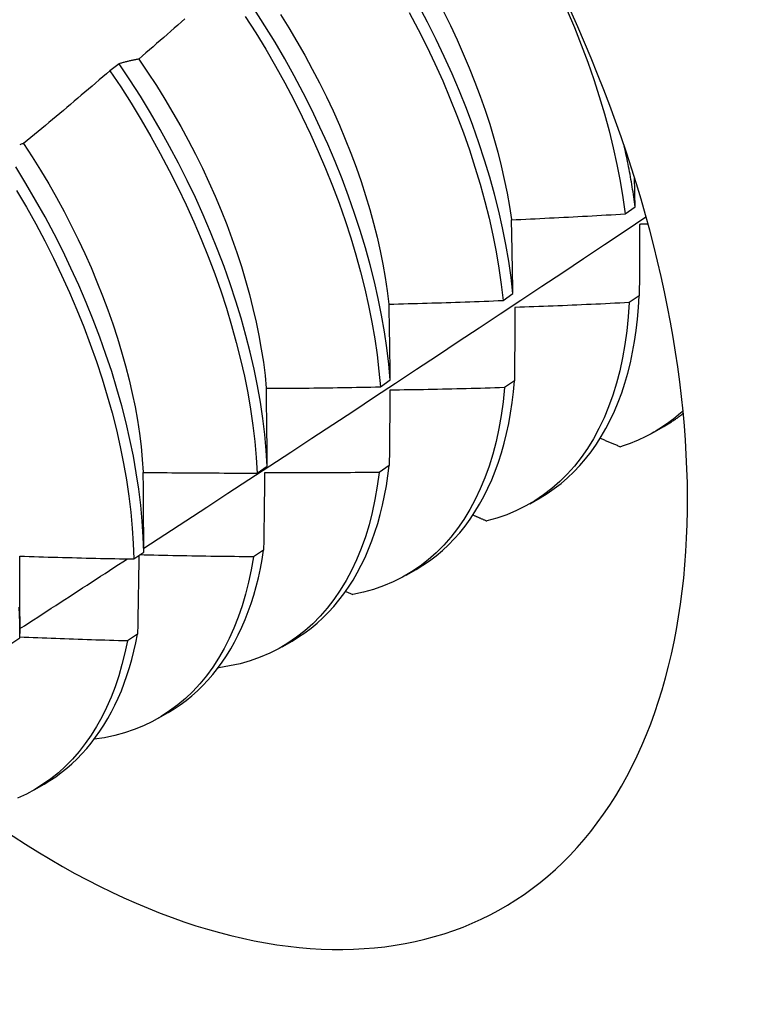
# Model space of a CAD drawing. Header units: inches. Extents: x 168.6 to 197.3, y 53.8 to 105.3.
# Tile 14 of 28: x 176.732 to 176.935, y 70.29 to 70.567. Entities that reach past the tile are written whole.
import ezdxf

# ---------------------------------------------------------------- set-up
doc = ezdxf.new("R2010")
doc.units = ezdxf.units.IN
doc.header["$MEASUREMENT"] = 0
doc.layers.add('Visible Edges(ANSI)', color=7, linetype='Continuous', lineweight=25)

msp = doc.modelspace()

# ---------------------------------------------------------------- linework, layer by layer
at = {"layer": 'Visible Edges(ANSI)'}
for p, q in [((176.76027, 70.5545), (176.75769, 70.55254)), ((176.90234, 70.51236), (176.90511, 70.51433)), ((176.86803, 70.48803), (176.8708, 70.49)), ((176.90627, 70.48936), (176.90345, 70.48743)), ((176.8336, 70.46377), (176.83638, 70.46572)), ((176.87124, 70.46546), (176.86841, 70.46354)), ((176.91039, 70.45103), (176.9132, 70.45266)), ((176.79905, 70.43956), (176.80184, 70.44152)), ((176.83609, 70.44165), (176.83325, 70.43973)), ((176.87559, 70.43094), (176.87841, 70.43257)), ((176.76438, 70.41543), (176.76718, 70.41738)), ((176.80083, 70.41793), (176.79797, 70.41602)), ((176.8408, 70.41085), (176.84361, 70.41247)), ((176.82386, 70.40633), (176.82587, 70.40542)), ((176.73242, 70.39923), (176.73241, 70.39449)), ((176.72959, 70.39137), (176.7324, 70.39331)), ((176.76544, 70.3943), (176.76258, 70.3924)), ((176.806, 70.39076), (176.80881, 70.39238)), ((176.78812, 70.38494), (176.78823, 70.38489)), ((176.7712, 70.37067), (176.77401, 70.37229)), ((176.7364, 70.35058), (176.73921, 70.3522))]:
    msp.add_line(p, q, dxfattribs=at)
at = {"layer": 'Visible Edges(ANSI)', "flags": 128}
for points in [[(176.83638, 70.46572), (176.83598, 70.47017), (176.83544, 70.47468), (176.83477, 70.47926), (176.83396, 70.48389), (176.83302, 70.48856), (176.83195, 70.49328), (176.83075, 70.49804), (176.82942, 70.50283), (176.82796, 70.50765), (176.82638, 70.51248), (176.82467, 70.51733), (176.82284, 70.52218), (176.82088, 70.52704), (176.81881, 70.53189), (176.81662, 70.53673), (176.81432, 70.54155), (176.81191, 70.54635), (176.80939, 70.55112), (176.80676, 70.55585), (176.80403, 70.56055), (176.8012, 70.5652), (176.79827, 70.56979)], [(176.8708, 70.49), (176.87027, 70.49451), (176.86961, 70.49908), (176.86881, 70.5037), (176.86788, 70.50838), (176.86682, 70.51309), (176.86562, 70.51785), (176.8643, 70.52264), (176.86285, 70.52745), (176.86127, 70.53228), (176.85957, 70.53713), (176.85775, 70.54198), (176.8558, 70.54684), (176.85374, 70.55169), (176.85155, 70.55653), (176.84926, 70.56136), (176.84685, 70.56616), (176.84434, 70.57093)], [(176.85133, 70.56914), (176.85326, 70.56521), (176.85512, 70.56126), (176.85688, 70.5573), (176.85855, 70.55334), (176.86012, 70.54938), (176.86161, 70.54542), (176.86299, 70.54147), (176.86428, 70.53753), (176.86546, 70.53361), (176.86654, 70.52972), (176.86752, 70.52585), (176.86839, 70.52201), (176.86915, 70.5182), (176.86981, 70.51444), (176.87036, 70.51072)], [(176.88601, 70.5695), (176.88806, 70.56465), (176.88999, 70.5598), (176.8918, 70.55494), (176.89348, 70.5501), (176.89504, 70.54527), (176.89647, 70.54046), (176.89778, 70.53567), (176.89895, 70.53092), (176.9, 70.52621), (176.90091, 70.52154), (176.90169, 70.51692), (176.90234, 70.51236)], [(176.77873, 70.56714), (176.77774, 70.56627), (176.77675, 70.56539), (176.77576, 70.56452), (176.77476, 70.56365), (176.77377, 70.56277), (176.77278, 70.5619), (176.77178, 70.56103), (176.77079, 70.56016), (176.76979, 70.5593), (176.7688, 70.55843), (176.7678, 70.55756), (176.7668, 70.5567), (176.7658, 70.55583)], [(176.79569, 70.56782), (176.7986, 70.56322), (176.80143, 70.55857), (176.80415, 70.55387), (176.80677, 70.54914), (176.80928, 70.54436), (176.81169, 70.53956), (176.81398, 70.53474), (176.81616, 70.5299), (176.81822, 70.52505), (176.82017, 70.52019), (176.82199, 70.51534), (176.82369, 70.51049), (176.82527, 70.50566), (176.82671, 70.50084), (176.82803, 70.49606), (176.82923, 70.4913), (176.83029, 70.48658), (176.83121, 70.48191), (176.83201, 70.47728), (176.83267, 70.47272), (176.8332, 70.46821), (176.8336, 70.46377)], [(176.80554, 70.56838), (176.80789, 70.56459), (176.81017, 70.56077), (176.81236, 70.55691), (176.81448, 70.55302), (176.81651, 70.54911), (176.81846, 70.54518), (176.82031, 70.54124), (176.82208, 70.53729), (176.82375, 70.53333), (176.82532, 70.52937), (176.82679, 70.52542), (176.82817, 70.52147), (176.82944, 70.51753), (176.83062, 70.51362), (176.83169, 70.50972), (176.83266, 70.50585), (176.83354, 70.502), (176.8343, 70.4982), (176.83497, 70.49443), (176.83554, 70.4907), (176.836, 70.48702)], [(176.84172, 70.56894), (176.84423, 70.56417), (176.84663, 70.55937), (176.84891, 70.55454), (176.85109, 70.5497), (176.85314, 70.54485), (176.85508, 70.53999), (176.85689, 70.53514), (176.85859, 70.53029), (176.86015, 70.52546), (176.86159, 70.52065), (176.86291, 70.51586), (176.86409, 70.51111), (176.86514, 70.5064), (176.86606, 70.50172), (176.86685, 70.4971), (176.86751, 70.49254), (176.86803, 70.48803)], [(176.7658, 70.55583), (176.76556, 70.55579), (176.76533, 70.55574), (176.76509, 70.5557), (176.76485, 70.55565), (176.76462, 70.5556), (176.76438, 70.55555), (176.76415, 70.5555), (176.76392, 70.55545), (176.76368, 70.5554), (176.76345, 70.55535), (176.76322, 70.55529), (176.76299, 70.55524), (176.76276, 70.55518), (176.76253, 70.55512), (176.7623, 70.55507), (176.76207, 70.55501), (176.76184, 70.55495), (176.76162, 70.55489), (176.76139, 70.55483), (176.76117, 70.55476), (176.76094, 70.5547), (176.76072, 70.55463), (176.76049, 70.55457), (176.76027, 70.5545)], [(176.76577, 70.5558), (176.76828, 70.5521), (176.77072, 70.54836), (176.77307, 70.54458), (176.77535, 70.54076), (176.77755, 70.5369), (176.77967, 70.53302), (176.78169, 70.52912), (176.78363, 70.52519), (176.78547, 70.52125), (176.78723, 70.51729), (176.78889, 70.51333), (176.79046, 70.50937), (176.79193, 70.50541), (176.79331, 70.50146), (176.79459, 70.49752), (176.79578, 70.49359), (176.79686, 70.48969), (176.79784, 70.48581), (176.79873, 70.48197), (176.79951, 70.47816), (176.80018, 70.47438), (176.80076, 70.47066), (176.80122, 70.46698), (176.80158, 70.46335)], [(176.75769, 70.55254), (176.75669, 70.55167), (176.75569, 70.55081), (176.75469, 70.54995), (176.75368, 70.54909), (176.75268, 70.54824), (176.75167, 70.54738), (176.75067, 70.54652), (176.74966, 70.54567), (176.74865, 70.54481), (176.74765, 70.54396), (176.74664, 70.54311), (176.74563, 70.54226), (176.74462, 70.54141), (176.74361, 70.54056), (176.74259, 70.53971), (176.74158, 70.53886), (176.74057, 70.53801), (176.73956, 70.53717), (176.73854, 70.53632), (176.73753, 70.53548), (176.73651, 70.53464), (176.73549, 70.53379), (176.73448, 70.53295), (176.73346, 70.53211)], [(176.75769, 70.55254), (176.76071, 70.548), (176.76364, 70.5434), (176.76646, 70.53876), (176.76919, 70.53406), (176.77182, 70.52933), (176.77434, 70.52456), (176.77675, 70.51976), (176.77905, 70.51493), (176.78124, 70.51009), (176.78331, 70.50524), (176.78526, 70.50039), (176.78709, 70.49553), (176.78879, 70.49069), (176.79038, 70.48585), (176.79183, 70.48104), (176.79316, 70.47625), (176.79436, 70.47149), (176.79543, 70.46677), (176.79636, 70.46209), (176.79717, 70.45747), (176.79784, 70.45289), (176.79838, 70.44838), (176.79878, 70.44394), (176.79905, 70.43956)], [(176.80184, 70.44152), (176.80156, 70.4459), (176.80115, 70.45035), (176.8006, 70.45486), (176.79992, 70.45944), (176.79911, 70.46407), (176.79816, 70.46875), (176.79708, 70.47347), (176.79588, 70.47823), (176.79454, 70.48303), (176.79307, 70.48784), (176.79148, 70.49268), (176.78976, 70.49752), (176.78792, 70.50238), (176.78596, 70.50723), (176.78389, 70.51208), (176.78169, 70.51692), (176.77938, 70.52174), (176.77696, 70.52654), (176.77443, 70.53131), (176.7718, 70.53604), (176.76906, 70.54073), (176.76623, 70.54538), (176.7633, 70.54997), (176.76027, 70.5545)], [(176.73346, 70.53211), (176.73324, 70.53204), (176.73302, 70.53197), (176.7328, 70.5319), (176.73258, 70.53182), (176.73236, 70.53175)], [(176.73345, 70.53211), (176.73588, 70.52837), (176.73823, 70.52458), (176.7405, 70.52076), (176.74269, 70.5169), (176.7448, 70.51301), (176.74682, 70.5091), (176.74876, 70.50517), (176.75061, 70.50122), (176.75238, 70.49726), (176.75405, 70.4933), (176.75563, 70.48934), (176.75711, 70.48538), (176.7585, 70.48142), (176.75979, 70.47748), (176.76098, 70.47356), (176.76208, 70.46966), (176.76306, 70.46578), (176.76395, 70.46194), (176.76473, 70.45814), (176.7654, 70.45437), (176.76596, 70.45065), (176.76641, 70.44697), (176.76676, 70.44335), (176.76701, 70.43979)], [(176.90511, 70.51433), (176.90502, 70.51502), (176.90492, 70.51572), (176.90482, 70.51642), (176.90472, 70.51711), (176.90462, 70.51782), (176.90451, 70.51852), (176.9044, 70.51922), (176.90428, 70.51992), (176.90417, 70.52063), (176.90405, 70.52134), (176.90392, 70.52204), (176.9038, 70.52275), (176.90367, 70.52346), (176.90354, 70.52418), (176.9034, 70.52489), (176.90326, 70.5256), (176.90312, 70.52632), (176.90298, 70.52703), (176.90283, 70.52775), (176.90268, 70.52847), (176.90252, 70.52919), (176.90237, 70.52991), (176.90221, 70.53063), (176.90204, 70.53135)], [(176.76718, 70.41738), (176.76703, 70.42168), (176.76674, 70.42607), (176.76632, 70.43052), (176.76577, 70.43504), (176.76508, 70.43962), (176.76426, 70.44426), (176.7633, 70.44894), (176.76222, 70.45367), (176.761, 70.45843), (176.75966, 70.46322), (176.75818, 70.46804), (176.75658, 70.47287), (176.75486, 70.47772), (176.75301, 70.48258), (176.75105, 70.48743), (176.74896, 70.49228), (176.74676, 70.49712), (176.74444, 70.50194), (176.74202, 70.50674), (176.73948, 70.5115), (176.73684, 70.51623), (176.7341, 70.52092), (176.73126, 70.52556)], [(176.90511, 70.51433), (176.9051, 70.51467), (176.90509, 70.51501), (176.90509, 70.51535), (176.90508, 70.51569), (176.90507, 70.51603), (176.90506, 70.51637), (176.90506, 70.51671), (176.90505, 70.51705), (176.90504, 70.51738), (176.90504, 70.51772), (176.90503, 70.51806), (176.90502, 70.5184), (176.90501, 70.51874), (176.90501, 70.51908), (176.905, 70.51942), (176.90499, 70.51975), (176.90499, 70.52009), (176.90498, 70.52043), (176.90497, 70.52077), (176.90496, 70.52111), (176.90496, 70.52144), (176.90495, 70.52178), (176.90494, 70.52212), (176.90493, 70.52245)], [(176.7315, 70.51894), (176.73424, 70.51425), (176.73687, 70.50952), (176.73939, 70.50475), (176.74181, 70.49995), (176.74412, 70.49513), (176.74631, 70.49029), (176.74839, 70.48544), (176.75035, 70.48058), (176.75218, 70.47573), (176.7539, 70.47088), (176.75549, 70.46605), (176.75695, 70.46123), (176.75829, 70.45644), (176.75949, 70.45168), (176.76057, 70.44696), (176.76151, 70.44228), (176.76233, 70.43765), (176.763, 70.43307), (176.76355, 70.42856), (176.76396, 70.42411), (176.76424, 70.41973), (176.76438, 70.41543)], [(176.76718, 70.41844), (176.77308, 70.4223), (176.77899, 70.42615), (176.78489, 70.43001), (176.79079, 70.43387), (176.79668, 70.43773), (176.80257, 70.44159), (176.80846, 70.44546), (176.81435, 70.44933), (176.82023, 70.4532), (176.82611, 70.45707), (176.83199, 70.46094), (176.83787, 70.46482), (176.84374, 70.4687), (176.84961, 70.47258), (176.85548, 70.47647), (176.86134, 70.48035), (176.8672, 70.48424), (176.87306, 70.48813), (176.87892, 70.49202), (176.88477, 70.49592), (176.89062, 70.49981), (176.89647, 70.50371), (176.90231, 70.50761), (176.90815, 70.51151)], [(176.8704, 70.51069), (176.87173, 70.51075), (176.87306, 70.51081), (176.8744, 70.51087), (176.87573, 70.51093), (176.87706, 70.51099), (176.87839, 70.51106), (176.87972, 70.51112), (176.88105, 70.51119), (176.88238, 70.51125), (176.88371, 70.51132), (176.88505, 70.51139), (176.88638, 70.51145), (176.88771, 70.51152), (176.88904, 70.5116), (176.89037, 70.51167), (176.8917, 70.51174), (176.89303, 70.51181), (176.89436, 70.51189), (176.89569, 70.51197), (176.89702, 70.51204), (176.89835, 70.51212), (176.89968, 70.5122), (176.90101, 70.51228), (176.90234, 70.51236)], [(176.8708, 70.49), (176.87079, 70.49087), (176.87077, 70.49174), (176.87076, 70.49261), (176.87074, 70.49348), (176.87073, 70.49435), (176.87071, 70.49522), (176.8707, 70.49609), (176.87068, 70.49695), (176.87066, 70.49782), (176.87065, 70.49868), (176.87063, 70.49955), (176.87061, 70.50041), (176.8706, 70.50127), (176.87058, 70.50213), (176.87056, 70.50299), (176.87055, 70.50385), (176.87053, 70.50471), (176.87051, 70.50557), (176.87049, 70.50643), (176.87048, 70.50728), (176.87046, 70.50814), (176.87044, 70.50899), (176.87042, 70.50984), (176.8704, 70.51069)], [(176.90634, 70.50939), (176.90634, 70.50857), (176.90634, 70.50774), (176.90634, 70.50692), (176.90633, 70.50609), (176.90633, 70.50526), (176.90633, 70.50444), (176.90633, 70.50361), (176.90632, 70.50278), (176.90632, 70.50194), (176.90632, 70.50111), (176.90631, 70.50028), (176.90631, 70.49944), (176.90631, 70.49861), (176.90631, 70.49777), (176.9063, 70.49694), (176.9063, 70.4961), (176.9063, 70.49526), (176.90629, 70.49442), (176.90629, 70.49358), (176.90629, 70.49274), (176.90628, 70.49189), (176.90628, 70.49105), (176.90628, 70.49021), (176.90627, 70.48936)], [(176.90871, 70.50952), (176.90861, 70.50951), (176.90851, 70.50951), (176.90841, 70.5095), (176.90831, 70.5095), (176.90821, 70.50949), (176.90812, 70.50949), (176.90802, 70.50948), (176.90792, 70.50948), (176.90782, 70.50947), (176.90772, 70.50947), (176.90762, 70.50946), (176.90752, 70.50946), (176.90743, 70.50945), (176.90733, 70.50945), (176.90723, 70.50944), (176.90713, 70.50943), (176.90703, 70.50943), (176.90693, 70.50942), (176.90684, 70.50942), (176.90674, 70.50941), (176.90664, 70.50941), (176.90654, 70.5094), (176.90644, 70.5094), (176.90634, 70.50939)], [(176.87841, 70.43257), (176.88044, 70.43381), (176.88241, 70.43517), (176.88431, 70.43664), (176.88614, 70.43821), (176.88791, 70.43988), (176.8896, 70.44167), (176.89121, 70.44355), (176.89275, 70.44553), (176.89422, 70.44762), (176.89561, 70.4498), (176.89691, 70.45207), (176.89814, 70.45444), (176.89929, 70.4569), (176.90035, 70.45945), (176.90133, 70.46209), (176.90223, 70.46481), (176.90304, 70.46762), (176.90377, 70.4705), (176.9044, 70.47347), (176.90496, 70.47651), (176.90542, 70.47962), (176.90579, 70.4828), (176.90608, 70.48605), (176.90627, 70.48936)], [(176.83605, 70.487), (176.83738, 70.48703), (176.83872, 70.48706), (176.84005, 70.48709), (176.84138, 70.48713), (176.84272, 70.48717), (176.84405, 70.4872), (176.84538, 70.48724), (176.84671, 70.48728), (176.84805, 70.48732), (176.84938, 70.48736), (176.85071, 70.4874), (176.85204, 70.48744), (176.85338, 70.48749), (176.85471, 70.48753), (176.85604, 70.48758), (176.85737, 70.48762), (176.8587, 70.48767), (176.86004, 70.48772), (176.86137, 70.48777), (176.8627, 70.48782), (176.86403, 70.48787), (176.86536, 70.48793), (176.8667, 70.48798), (176.86803, 70.48803)], [(176.83638, 70.46572), (176.83637, 70.46662), (176.83636, 70.46752), (176.83635, 70.46841), (176.83634, 70.46931), (176.83632, 70.4702), (176.83631, 70.47109), (176.8363, 70.47198), (176.83628, 70.47287), (176.83627, 70.47376), (176.83626, 70.47465), (176.83624, 70.47554), (176.83623, 70.47643), (176.83622, 70.47731), (176.8362, 70.4782), (176.83619, 70.47908), (176.83617, 70.47996), (176.83616, 70.48085), (176.83615, 70.48173), (176.83613, 70.48261), (176.83611, 70.48349), (176.8361, 70.48437), (176.83608, 70.48524), (176.83607, 70.48612), (176.83605, 70.487)], [(176.90345, 70.48743), (176.90319, 70.48339), (176.90279, 70.47945), (176.90226, 70.47562), (176.9016, 70.47189), (176.90081, 70.46827), (176.89989, 70.46478), (176.89884, 70.4614), (176.89767, 70.45815), (176.89637, 70.45503), (176.89494, 70.45204), (176.8934, 70.4492), (176.89173, 70.44649), (176.88995, 70.44393), (176.88806, 70.44151), (176.88605, 70.43925), (176.88394, 70.43714), (176.88171, 70.43519), (176.87939, 70.4334), (176.87696, 70.43177), (176.87444, 70.4303), (176.87182, 70.429), (176.86912, 70.42786), (176.86633, 70.4269), (176.86345, 70.42611)], [(176.87137, 70.48607), (176.87136, 70.48522), (176.87136, 70.48437), (176.87135, 70.48352), (176.87135, 70.48267), (176.87134, 70.48182), (176.87134, 70.48097), (176.87133, 70.48011), (176.87133, 70.47926), (176.87132, 70.4784), (176.87132, 70.47755), (176.87131, 70.47669), (176.87131, 70.47583), (176.8713, 70.47497), (176.8713, 70.47411), (176.87129, 70.47325), (176.87129, 70.47239), (176.87128, 70.47153), (176.87128, 70.47066), (176.87127, 70.4698), (176.87127, 70.46893), (176.87126, 70.46807), (176.87125, 70.4672), (176.87125, 70.46633), (176.87124, 70.46546)], [(176.90345, 70.48743), (176.90211, 70.48736), (176.90078, 70.48729), (176.89944, 70.48722), (176.8981, 70.48716), (176.89677, 70.48709), (176.89543, 70.48703), (176.8941, 70.48697), (176.89276, 70.48691), (176.89142, 70.48685), (176.89009, 70.48679), (176.88875, 70.48673), (176.88741, 70.48667), (176.88608, 70.48662), (176.88474, 70.48656), (176.8834, 70.48651), (176.88206, 70.48645), (176.88073, 70.4864), (176.87939, 70.48635), (176.87805, 70.4863), (176.87672, 70.48625), (176.87538, 70.4862), (176.87404, 70.48616), (176.8727, 70.48611), (176.87137, 70.48607)], [(176.84361, 70.41247), (176.84555, 70.41366), (176.84742, 70.41494), (176.84924, 70.41633), (176.851, 70.41781), (176.85269, 70.41938), (176.85432, 70.42105), (176.85588, 70.42281), (176.85737, 70.42467), (176.8588, 70.42662), (176.86015, 70.42865), (176.86144, 70.43077), (176.86265, 70.43298), (176.86379, 70.43527), (176.86485, 70.43764), (176.86584, 70.4401), (176.86675, 70.44263), (176.86759, 70.44524), (176.86835, 70.44792), (176.86903, 70.45067), (176.86963, 70.4535), (176.87015, 70.45639), (176.8706, 70.45935), (176.87096, 70.46238), (176.87124, 70.46546)], [(176.8016, 70.46335), (176.80293, 70.46335), (176.80427, 70.46336), (176.8056, 70.46337), (176.80693, 70.46338), (176.80827, 70.46339), (176.8096, 70.4634), (176.81093, 70.46341), (176.81227, 70.46343), (176.8136, 70.46344), (176.81493, 70.46345), (176.81627, 70.46347), (176.8176, 70.46349), (176.81893, 70.46351), (176.82027, 70.46352), (176.8216, 70.46354), (176.82293, 70.46357), (176.82427, 70.46359), (176.8256, 70.46361), (176.82693, 70.46363), (176.82826, 70.46366), (176.8296, 70.46368), (176.83093, 70.46371), (176.83226, 70.46374), (176.8336, 70.46377)], [(176.80184, 70.44152), (176.80183, 70.44244), (176.80183, 70.44336), (176.80182, 70.44427), (176.80181, 70.44519), (176.8018, 70.44611), (176.80179, 70.44702), (176.80178, 70.44794), (176.80178, 70.44885), (176.80177, 70.44976), (176.80176, 70.45067), (176.80175, 70.45159), (176.80174, 70.4525), (176.80173, 70.4534), (176.80172, 70.45431), (176.80171, 70.45522), (176.80169, 70.45613), (176.80168, 70.45703), (176.80167, 70.45794), (176.80166, 70.45884), (176.80165, 70.45974), (176.80164, 70.46065), (176.80163, 70.46155), (176.80161, 70.46245), (176.8016, 70.46335)], [(176.86841, 70.46354), (176.86802, 70.45959), (176.8675, 70.45575), (176.86685, 70.45202), (176.86606, 70.44839), (176.86515, 70.44489), (176.86411, 70.44151), (176.86294, 70.43825), (176.86165, 70.43512), (176.86023, 70.43213), (176.85869, 70.42927), (176.85704, 70.42655), (176.85526, 70.42398), (176.85338, 70.42156), (176.85138, 70.41929), (176.84927, 70.41717), (176.84705, 70.41521), (176.84473, 70.41341), (176.84231, 70.41177), (176.83979, 70.41029), (176.83718, 70.40898), (176.83448, 70.40784), (176.83169, 70.40686), (176.82882, 70.40606), (176.82587, 70.40542)], [(176.83629, 70.46282), (176.83628, 70.46195), (176.83627, 70.46107), (176.83627, 70.4602), (176.83626, 70.45933), (176.83625, 70.45845), (176.83624, 70.45758), (176.83624, 70.4567), (176.83623, 70.45582), (176.83622, 70.45494), (176.83621, 70.45406), (176.8362, 70.45318), (176.8362, 70.4523), (176.83619, 70.45142), (176.83618, 70.45053), (176.83617, 70.44965), (176.83616, 70.44877), (176.83615, 70.44788), (176.83615, 70.44699), (176.83614, 70.4461), (176.83613, 70.44522), (176.83612, 70.44433), (176.83611, 70.44344), (176.8361, 70.44254), (176.83609, 70.44165)], [(176.86841, 70.46354), (176.86707, 70.46349), (176.86573, 70.46345), (176.86439, 70.46341), (176.86306, 70.46338), (176.86172, 70.46334), (176.86038, 70.4633), (176.85904, 70.46327), (176.8577, 70.46323), (176.85637, 70.4632), (176.85503, 70.46316), (176.85369, 70.46313), (176.85235, 70.4631), (176.85101, 70.46307), (176.84967, 70.46304), (176.84833, 70.46302), (176.847, 70.46299), (176.84566, 70.46297), (176.84432, 70.46294), (176.84298, 70.46292), (176.84164, 70.4629), (176.8403, 70.46288), (176.83896, 70.46286), (176.83763, 70.46284), (176.83629, 70.46282)], [(176.91854, 70.45705), (176.9179, 70.45647), (176.91726, 70.4559), (176.9166, 70.45535), (176.91594, 70.45481), (176.91527, 70.45429), (176.91458, 70.45378), (176.91389, 70.45328), (176.9132, 70.45279), (176.91249, 70.45232), (176.91178, 70.45187), (176.91105, 70.45142), (176.91032, 70.45099), (176.90959, 70.45058), (176.90884, 70.45018), (176.90808, 70.44979), (176.90732, 70.44942), (176.90655, 70.44906), (176.90577, 70.44871), (176.90499, 70.44838), (176.9042, 70.44806), (176.9034, 70.44776), (176.90259, 70.44747), (176.90178, 70.4472), (176.90096, 70.44694)], [(176.9132, 70.45266), (176.91344, 70.45279), (176.91367, 70.45293), (176.91391, 70.45307), (176.91414, 70.45321), (176.91437, 70.45335), (176.9146, 70.4535), (176.91483, 70.45364), (176.91506, 70.45379), (176.91529, 70.45394), (176.91552, 70.45409), (176.91574, 70.45424), (176.91597, 70.45439), (176.91619, 70.45454), (176.91642, 70.4547), (176.91664, 70.45485), (176.91686, 70.45501), (176.91708, 70.45517), (176.9173, 70.45533), (176.91752, 70.45549), (176.91774, 70.45566), (176.91796, 70.45582), (176.91818, 70.45599), (176.91839, 70.45616), (176.91861, 70.45633)], [(176.89533, 70.44934), (176.89556, 70.44924), (176.89579, 70.44914), (176.89603, 70.44904), (176.89626, 70.44894), (176.8965, 70.44884), (176.89673, 70.44874), (176.89697, 70.44864), (176.8972, 70.44854), (176.89743, 70.44844), (176.89767, 70.44834), (176.8979, 70.44824), (176.89814, 70.44814), (176.89837, 70.44804), (176.89861, 70.44794), (176.89884, 70.44784), (176.89908, 70.44774), (176.89931, 70.44764), (176.89955, 70.44754), (176.89978, 70.44744), (176.90002, 70.44734), (176.90025, 70.44724), (176.90049, 70.44714), (176.90072, 70.44704), (176.90096, 70.44694)], [(176.76705, 70.43975), (176.76838, 70.43974), (176.76971, 70.43972), (176.77105, 70.4397), (176.77238, 70.43969), (176.77371, 70.43967), (176.77505, 70.43966), (176.77638, 70.43964), (176.77771, 70.43963), (176.77905, 70.43962), (176.78038, 70.43961), (176.78171, 70.4396), (176.78305, 70.43959), (176.78438, 70.43958), (176.78571, 70.43958), (176.78705, 70.43957), (176.78838, 70.43957), (176.78971, 70.43956), (176.79105, 70.43956), (176.79238, 70.43956), (176.79371, 70.43956), (176.79505, 70.43956), (176.79638, 70.43956), (176.79771, 70.43956), (176.79905, 70.43956)], [(176.76718, 70.41738), (176.76718, 70.41832), (176.76718, 70.41926), (176.76717, 70.4202), (176.76717, 70.42114), (176.76717, 70.42208), (176.76716, 70.42302), (176.76716, 70.42395), (176.76715, 70.42489), (176.76715, 70.42583), (176.76714, 70.42676), (176.76714, 70.42769), (176.76713, 70.42863), (176.76713, 70.42956), (176.76712, 70.43049), (176.76711, 70.43142), (176.76711, 70.43235), (176.7671, 70.43328), (176.76709, 70.43421), (176.76709, 70.43513), (176.76708, 70.43606), (176.76707, 70.43698), (176.76706, 70.43791), (176.76706, 70.43883), (176.76705, 70.43975)], [(176.83325, 70.43973), (176.83273, 70.43588), (176.83209, 70.43214), (176.83131, 70.42852), (176.83041, 70.425), (176.82938, 70.42161), (176.82822, 70.41835), (176.82693, 70.41521), (176.82552, 70.41221), (176.82399, 70.40934), (176.82234, 70.40662), (176.82057, 70.40404), (176.81869, 70.40161), (176.8167, 70.39933), (176.8146, 70.3972), (176.81239, 70.39523), (176.81007, 70.39342), (176.80766, 70.39177), (176.80515, 70.39028), (176.80254, 70.38896), (176.79985, 70.38781), (176.79706, 70.38682), (176.7942, 70.38601), (176.79125, 70.38537), (176.78823, 70.38489)], [(176.80111, 70.43965), (176.8011, 70.43875), (176.80109, 70.43786), (176.80108, 70.43696), (176.80107, 70.43606), (176.80105, 70.43516), (176.80104, 70.43426), (176.80103, 70.43336), (176.80102, 70.43246), (176.80101, 70.43156), (176.801, 70.43066), (176.80099, 70.42976), (176.80097, 70.42885), (176.80096, 70.42795), (176.80095, 70.42704), (176.80094, 70.42613), (176.80093, 70.42523), (176.80091, 70.42432), (176.8009, 70.42341), (176.80089, 70.4225), (176.80088, 70.42159), (176.80086, 70.42067), (176.80085, 70.41976), (176.80084, 70.41885), (176.80083, 70.41793)], [(176.83325, 70.43973), (176.83191, 70.43972), (176.83057, 70.4397), (176.82923, 70.43969), (176.82789, 70.43968), (176.82655, 70.43967), (176.82521, 70.43966), (176.82387, 70.43965), (176.82254, 70.43964), (176.8212, 70.43963), (176.81986, 70.43962), (176.81852, 70.43962), (176.81718, 70.43961), (176.81584, 70.43961), (176.8145, 70.43961), (176.81316, 70.43961), (176.81182, 70.43961), (176.81048, 70.43961), (176.80914, 70.43961), (176.8078, 70.43961), (176.80646, 70.43962), (176.80513, 70.43962), (176.80379, 70.43963), (176.80245, 70.43964), (176.80111, 70.43965)], [(176.80881, 70.39238), (176.81065, 70.39351), (176.81244, 70.39472), (176.81417, 70.39602), (176.81585, 70.39741), (176.81747, 70.39889), (176.81904, 70.40045), (176.82054, 70.40209), (176.82198, 70.40382), (176.82336, 70.40563), (176.82468, 70.40752), (176.82594, 70.40949), (176.82713, 70.41154), (176.82825, 70.41367), (176.82931, 70.41587), (176.8303, 70.41814), (176.83122, 70.42049), (176.83208, 70.42291), (176.83286, 70.42539), (176.83358, 70.42795), (176.83423, 70.43056), (176.8348, 70.43325), (176.8353, 70.43599), (176.83573, 70.43879), (176.83609, 70.44165)], [(176.8596, 70.42779), (176.85976, 70.42772), (176.85992, 70.42765), (176.86008, 70.42758), (176.86024, 70.42751), (176.8604, 70.42744), (176.86056, 70.42737), (176.86072, 70.4273), (176.86088, 70.42723), (176.86104, 70.42716), (176.8612, 70.42709), (176.86136, 70.42702), (176.86152, 70.42695), (176.86168, 70.42688), (176.86184, 70.42681), (176.862, 70.42674), (176.86216, 70.42667), (176.86232, 70.4266), (176.86248, 70.42653), (176.86265, 70.42646), (176.86281, 70.42639), (176.86297, 70.42632), (176.86313, 70.42625), (176.86329, 70.42618), (176.86345, 70.42611)], [(176.77401, 70.37229), (176.77576, 70.37335), (176.77745, 70.3745), (176.7791, 70.37572), (176.7807, 70.37702), (176.78225, 70.3784), (176.78375, 70.37985), (176.78519, 70.38138), (176.78658, 70.38299), (176.78791, 70.38467), (176.78919, 70.38642), (176.79041, 70.38824), (176.79158, 70.39014), (176.79268, 70.3921), (176.79373, 70.39414), (176.79472, 70.39624), (176.79565, 70.3984), (176.79651, 70.40063), (176.79732, 70.40293), (176.79806, 70.40528), (176.79874, 70.4077), (176.79936, 70.41017), (176.79991, 70.4127), (176.8004, 70.41529), (176.80083, 70.41793)], [(176.73239, 70.41622), (176.73372, 70.41618), (176.73506, 70.41613), (176.73639, 70.41609), (176.73772, 70.41605), (176.73905, 70.41601), (176.74039, 70.41597), (176.74172, 70.41593), (176.74305, 70.4159), (176.74438, 70.41586), (176.74572, 70.41583), (176.74705, 70.41579), (176.74838, 70.41576), (176.74971, 70.41573), (176.75105, 70.41569), (176.75238, 70.41566), (176.75371, 70.41563), (176.75505, 70.4156), (176.75638, 70.41558), (176.75771, 70.41555), (176.75904, 70.41552), (176.76038, 70.4155), (176.76171, 70.41547), (176.76304, 70.41545), (176.76438, 70.41543)], [(176.73242, 70.39923), (176.73242, 70.39994), (176.73242, 70.40065), (176.73242, 70.40137), (176.73242, 70.40208), (176.73242, 70.40279), (176.73242, 70.4035), (176.73242, 70.40421), (176.73242, 70.40492), (176.73242, 70.40563), (176.73242, 70.40634), (176.73242, 70.40705), (176.73241, 70.40776), (176.73241, 70.40846), (176.73241, 70.40917), (176.73241, 70.40988), (176.73241, 70.41059), (176.73241, 70.41129), (176.73241, 70.412), (176.7324, 70.4127), (176.7324, 70.41341), (176.7324, 70.41411), (176.7324, 70.41481), (176.73239, 70.41552), (176.73239, 70.41622)], [(176.73241, 70.39585), (176.73367, 70.39667), (176.73493, 70.39748), (176.73619, 70.3983), (176.73745, 70.39911), (176.7387, 70.39993), (176.73996, 70.40075), (176.74122, 70.40156), (176.74248, 70.40238), (176.74374, 70.4032), (176.745, 70.40401), (176.74626, 70.40483), (176.74751, 70.40565), (176.74877, 70.40647), (176.75003, 70.40728), (176.75129, 70.4081), (176.75255, 70.40892), (176.7538, 70.40974), (176.75506, 70.41055), (176.75632, 70.41137), (176.75758, 70.41219), (176.75883, 70.41301), (176.76009, 70.41383), (176.76135, 70.41465), (176.7626, 70.41546)], [(176.79797, 70.41602), (176.79736, 70.41241), (176.79663, 70.4089), (176.79577, 70.4055), (176.7948, 70.40222), (176.79371, 70.39904), (176.79251, 70.39599), (176.79118, 70.39306), (176.78975, 70.39026), (176.7882, 70.38758), (176.78655, 70.38504), (176.78479, 70.38263), (176.78292, 70.38037), (176.78095, 70.37824), (176.77888, 70.37626), (176.77671, 70.37442), (176.77445, 70.37274), (176.77209, 70.3712), (176.76965, 70.36981), (176.76711, 70.36858), (176.7645, 70.36751), (176.7618, 70.36659), (176.75903, 70.36583), (176.75619, 70.36523), (176.75327, 70.36478)], [(176.76583, 70.41644), (176.76581, 70.41552), (176.7658, 70.41461), (176.76578, 70.4137), (176.76577, 70.41278), (176.76575, 70.41187), (176.76574, 70.41095), (176.76572, 70.41003), (176.76571, 70.40911), (176.76569, 70.40819), (176.76568, 70.40727), (176.76566, 70.40635), (176.76564, 70.40543), (176.76563, 70.40451), (176.76561, 70.40359), (176.7656, 70.40266), (176.76558, 70.40174), (176.76556, 70.40081), (176.76554, 70.39988), (176.76553, 70.39896), (176.76551, 70.39803), (176.76549, 70.3971), (176.76548, 70.39617), (176.76546, 70.39524), (176.76544, 70.3943)], [(176.79797, 70.41602), (176.79664, 70.41603), (176.79531, 70.41604), (176.79397, 70.41605), (176.79264, 70.41607), (176.79131, 70.41608), (176.78997, 70.4161), (176.78864, 70.41611), (176.78731, 70.41613), (176.78598, 70.41615), (176.78464, 70.41617), (176.78331, 70.41619), (176.78198, 70.41621), (176.78065, 70.41623), (176.77931, 70.41626), (176.77798, 70.41628), (176.77665, 70.41631), (176.77532, 70.41633), (176.77398, 70.41636), (176.77265, 70.41639), (176.77132, 70.41642), (176.76999, 70.41645), (176.76865, 70.41648), (176.76732, 70.41652), (176.76599, 70.41655)], [(176.7324, 70.39331), (176.73238, 70.39754), (176.73222, 70.40185)], [(176.76258, 70.3924), (176.76188, 70.38903), (176.76107, 70.38576), (176.76015, 70.38259), (176.75913, 70.37953), (176.75799, 70.37658), (176.75675, 70.37374), (176.75541, 70.37102), (176.75396, 70.36841), (176.75241, 70.36592), (176.75076, 70.36356), (176.74901, 70.36133), (176.74717, 70.35922), (176.74523, 70.35724), (176.74321, 70.3554), (176.74109, 70.3537), (176.73889, 70.35213), (176.7366, 70.3507), (176.73424, 70.34941), (176.73179, 70.34826)], [(176.76258, 70.3924), (176.76132, 70.39243), (176.76006, 70.39247), (176.7588, 70.3925), (176.75755, 70.39254), (176.75629, 70.39258), (176.75503, 70.39262), (176.75377, 70.39266), (176.75252, 70.3927), (176.75126, 70.39274), (176.75, 70.39278), (176.74874, 70.39282), (176.74749, 70.39287), (176.74623, 70.39291), (176.74497, 70.39296), (176.74372, 70.393), (176.74246, 70.39305), (176.7412, 70.3931), (176.73995, 70.39315), (176.73869, 70.3932), (176.73743, 70.39325), (176.73617, 70.3933), (176.73492, 70.39335), (176.73366, 70.39341), (176.7324, 70.39346)], [(176.73921, 70.3522), (176.74086, 70.3532), (176.74247, 70.35427), (176.74403, 70.35542), (176.74555, 70.35663), (176.74702, 70.35791), (176.74845, 70.35926), (176.74983, 70.36068), (176.75116, 70.36217), (176.75245, 70.36372), (176.75368, 70.36534), (176.75487, 70.36702), (176.756, 70.36877), (176.75709, 70.37058), (176.75812, 70.37245), (176.75909, 70.37438), (176.76002, 70.37637), (176.76089, 70.37842), (176.76171, 70.38053), (176.76247, 70.38269), (176.76318, 70.38491), (176.76383, 70.38718), (176.76442, 70.3895), (176.76496, 70.39188), (176.76544, 70.3943)]]:
    msp.add_lwpolyline(points, dxfattribs=at)
at = {"layer": 'Visible Edges(ANSI)'}
msp.add_ellipse((176.74303, 70.53398), major_axis=(-0.125, 0.21651), ratio=0.57735, start_param=2.225447, end_param=7.182696, dxfattribs=at)

doc.saveas('drawing.dxf')
